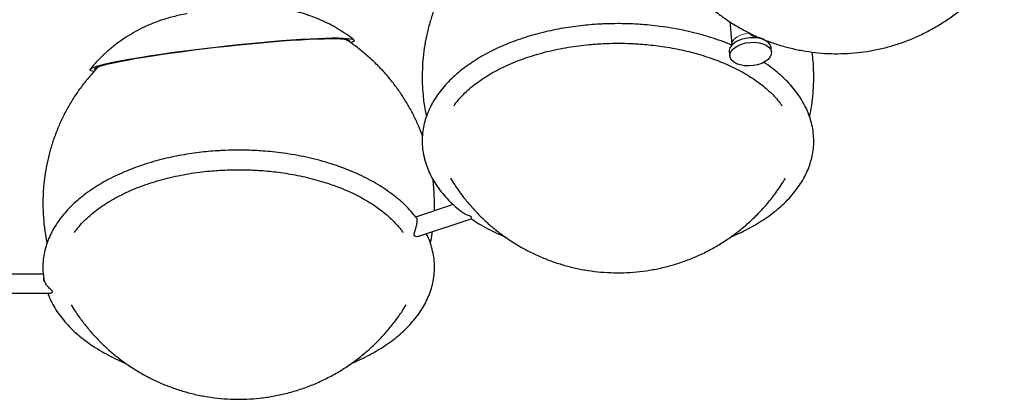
# Model space of a CAD drawing. Header units: millimetres. Extents: x 313 to 1951, y 543 to 2760.
# Tile 44 of 64: x 1589 to 1941, y 1687 to 1823. Entities that reach past the tile are written whole.
import ezdxf

# ---------------------------------------------------------------- set-up
doc = ezdxf.new("R2010")
doc.units = ezdxf.units.MM
doc.header["$LTSCALE"] = 10
doc.linetypes.add('PHANTOM', pattern=[12.7, 6.35, -1.27, 1.27, -1.27, 1.27, -1.27])

msp = doc.modelspace()

# ---------------------------------------------------------------- linework, layer by layer
at = {"color": 7, "linetype": 'Continuous', "lineweight": 25}
for p, q in [((1843.06, 1822), (1843.84, 1813.75)), ((1856.07, 1815.13), (1856.14, 1815.23)), ((1856.48, 1814.95), (1856.46, 1815.13)), ((1842.92, 1811.31), (1843.07, 1809.66)), ((1858.01, 1811.08), (1857.85, 1812.74)), ((1737.41, 1760.85), (1737, 1765.49)), ((1744.24, 1756.59), (1730.68, 1752.07)), ((1732.28, 1745.43), (1750.62, 1751.54)), ((1597.65, 1731.73), (1580.8, 1731.73)), ((1578.49, 1724.93), (1599.95, 1724.93))]:
    msp.add_line(p, q, dxfattribs=at)
at = {"color": 250, "linetype": 'PHANTOM', "lineweight": 18, "flags": 128}
msp.add_lwpolyline([(1843.85, 1813.74), (1843.84, 1813.98), (1844.06, 1814.89), (1844.69, 1815.77), (1845.67, 1816.56), (1846.94, 1817.2), (1848.43, 1817.65), (1850.03, 1817.89)], dxfattribs=at)
at = {"color": 7, "linetype": 'Continuous', "lineweight": 25, "flags": 128}
for points in [[(1615.71, 1804.17), (1615.29, 1804.25), (1614.65, 1804.45), (1614.36, 1804.68), (1614.42, 1804.96), (1614.83, 1805.28), (1615.59, 1805.62), (1616.69, 1806.01), (1618.12, 1806.42), (1619.87, 1806.86), (1621.93, 1807.32), (1624.28, 1807.8), (1626.91, 1808.3), (1629.8, 1808.81), (1632.92, 1809.33), (1636.25, 1809.86), (1639.78, 1810.38), (1643.46, 1810.91), (1647.28, 1811.42), (1651.2, 1811.93), (1655.2, 1812.42), (1659.25, 1812.9), (1663.32, 1813.35), (1667.37, 1813.78), (1671.38, 1814.18), (1675.32, 1814.55), (1679.16, 1814.89), (1682.87, 1815.19), (1686.42, 1815.45), (1689.78, 1815.67), (1692.94, 1815.85), (1695.86, 1815.99), (1698.53, 1816.08), (1700.93, 1816.13), (1703.04, 1816.13), (1704.84, 1816.09), (1706.32, 1816), (1707.47, 1815.87), (1708.28, 1815.7), (1708.74, 1815.48), (1708.86, 1815.22), (1708.62, 1814.93), (1708.04, 1814.59), (1707.68, 1814.44)], [(1616.19, 1804.75), (1616.17, 1804.77), (1616.08, 1805.02), (1616.34, 1805.32), (1616.95, 1805.65), (1617.91, 1806.02), (1619.22, 1806.42), (1620.86, 1806.85), (1622.81, 1807.3), (1625.07, 1807.77), (1627.62, 1808.26), (1630.43, 1808.76), (1633.48, 1809.28), (1636.76, 1809.8), (1640.23, 1810.32), (1643.87, 1810.84), (1647.64, 1811.35), (1651.53, 1811.86), (1655.49, 1812.34), (1659.5, 1812.81), (1663.53, 1813.26), (1667.55, 1813.68), (1671.51, 1814.08), (1675.4, 1814.44), (1679.18, 1814.77), (1682.83, 1815.06), (1686.31, 1815.31), (1689.59, 1815.52), (1692.65, 1815.68), (1695.48, 1815.81), (1698.03, 1815.88), (1700.31, 1815.91), (1702.27, 1815.9), (1703.93, 1815.84), (1705.25, 1815.73), (1706.22, 1815.58), (1706.85, 1815.39), (1707.13, 1815.15), (1707.06, 1814.88)], [(1857.85, 1812.74), (1857.84, 1812.81), (1857.55, 1813.69), (1856.93, 1814.48), (1856, 1815.17), (1854.8, 1815.7), (1853.4, 1816.06), (1851.86, 1816.24), (1850.25, 1816.22), (1848.65, 1816), (1847.13, 1815.59), (1845.76, 1815.02), (1844.6, 1814.31), (1843.72, 1813.49), (1843.14, 1812.61), (1842.91, 1811.69), (1842.92, 1811.31)], [(1846.8, 1806.49), (1845.49, 1806.95), (1844.42, 1807.56), (1843.64, 1808.3), (1843.18, 1809.14), (1843.07, 1810.04), (1843.3, 1810.95), (1843.87, 1811.84), (1844.76, 1812.66), (1845.91, 1813.37), (1847.28, 1813.94), (1848.81, 1814.35), (1850.41, 1814.56), (1852.02, 1814.59), (1853.56, 1814.41), (1854.96, 1814.05), (1856.15, 1813.51), (1857.08, 1812.83), (1857.71, 1812.04), (1858, 1811.16), (1857.94, 1810.25), (1857.53, 1809.34), (1856.8, 1808.49), (1855.77, 1807.72), (1854.5, 1807.07), (1853.05, 1806.58), (1851.48, 1806.27), (1849.86, 1806.15), (1848.27, 1806.22), (1846.8, 1806.49)]]:
    msp.add_lwpolyline(points, dxfattribs=at)
at = {"color": 7, "linetype": 'Continuous', "lineweight": 25}
for points, knots in [([(1821.53, 1844.3), (1821.66, 1844.07), (1822.37, 1842.85), (1823.85, 1840.65), (1826.01, 1837.67), (1828.48, 1834.65), (1831.22, 1831.67), (1834.23, 1828.75), (1837.48, 1825.96), (1840.96, 1823.33), (1844.66, 1820.89), (1848.55, 1818.66), (1852.62, 1816.66), (1856.83, 1814.92), (1861.17, 1813.45), (1865.63, 1812.27), (1870.16, 1811.37), (1874.77, 1810.78), (1879.41, 1810.49), (1884.07, 1810.52), (1888.73, 1810.85), (1893.36, 1811.49), (1897.95, 1812.44), (1902.47, 1813.7), (1906.9, 1815.26), (1911.22, 1817.12), (1915.41, 1819.27), (1919.45, 1821.69), (1923.33, 1824.39), (1927.02, 1827.34), (1930.5, 1830.54), (1933.77, 1833.97), (1936.8, 1837.63), (1939.31, 1841.05), (1940.68, 1843.32), (1941.24, 1844.23)], [0, 0, 0, 0, 0.005618, 0.0295, 0.05533, 0.082517, 0.110801, 0.139961, 0.169822, 0.200242, 0.231109, 0.262331, 0.293836, 0.325567, 0.357481, 0.389541, 0.421722, 0.454001, 0.486363, 0.518795, 0.551287, 0.583831, 0.616422, 0.649055, 0.681728, 0.714439, 0.747188, 0.779975, 0.812802, 0.845672, 0.87859, 0.911562, 0.944596, 0.977705, 1, 1, 1, 1]), ([(1743.22, 1838.39), (1742.99, 1838.04), (1741.98, 1836.43), (1740.42, 1833.43), (1738.56, 1829.41), (1736.97, 1825.27), (1735.65, 1821.05), (1734.6, 1816.77), (1733.83, 1812.46), (1733.33, 1808.15), (1733.1, 1803.89), (1733.13, 1799.76), (1733.36, 1796.15), (1733.72, 1792.99), (1734.1, 1790.4), (1734.45, 1788.74), (1734.61, 1788)], [0, 0, 0, 0, 0.023891, 0.108694, 0.193408, 0.277999, 0.362417, 0.446579, 0.530343, 0.613444, 0.695324, 0.77457, 0.849746, 0.902675, 0.956752, 1, 1, 1, 1]), ([(1708.7, 1815.5), (1708.58, 1815.59), (1707.54, 1816.46), (1705.43, 1817.91), (1702.4, 1819.81), (1699.3, 1821.47), (1696.18, 1822.9), (1693.05, 1824.1), (1689.94, 1825.09), (1686.9, 1825.87), (1683.97, 1826.45), (1681.21, 1826.85), (1678.67, 1827.1), (1676.33, 1827.24), (1674.12, 1827.28), (1672.24, 1827.27), (1671.07, 1827.23), (1670.62, 1827.21)], [0, 0, 0, 0, 0.0107639, 0.0986376, 0.1850689, 0.2699281, 0.3530518, 0.4342262, 0.513156, 0.5894002, 0.6622556, 0.7306586, 0.7935486, 0.8511752, 0.9062478, 0.9635032, 1, 1, 1, 1]), ([(1649.11, 1824.82), (1649.02, 1824.81), (1648.09, 1824.64), (1646.45, 1824.29), (1644.08, 1823.74), (1641.67, 1823.07), (1639.02, 1822.21), (1636.15, 1821.12), (1633.11, 1819.75), (1630, 1818.13), (1626.89, 1816.24), (1623.85, 1814.09), (1620.91, 1811.71), (1618.12, 1809.1), (1615.98, 1806.86), (1614.86, 1805.45), (1614.53, 1805.04)], [0, 0, 0, 0, 0.007429, 0.075405, 0.134711, 0.196531, 0.264279, 0.339975, 0.421576, 0.506908, 0.594973, 0.685051, 0.776555, 0.86906, 0.962281, 1, 1, 1, 1]), ([(1803.12, 1821.26), (1801.51, 1821.24), (1799.25, 1821.22), (1795.92, 1821.05), (1793.09, 1820.85), (1789.74, 1820.51), (1786.26, 1820.06), (1782.67, 1819.48), (1779.03, 1818.76), (1775.37, 1817.9), (1771.75, 1816.9), (1768.18, 1815.77), (1764.69, 1814.5), (1761.31, 1813.1), (1758.05, 1811.57), (1754.93, 1809.91), (1751.97, 1808.14), (1749.17, 1806.25), (1746.56, 1804.25), (1744.15, 1802.14), (1741.94, 1799.93), (1739.95, 1797.63), (1738.19, 1795.24), (1736.67, 1792.76), (1735.41, 1790.21), (1734.4, 1787.58), (1733.67, 1784.89), (1733.22, 1782.13), (1733.07, 1779.33), (1733.23, 1776.48), (1733.72, 1773.59), (1734.53, 1770.77), (1735.61, 1768.07), (1736.94, 1765.5), (1738.54, 1762.98), (1740.41, 1760.54), (1742.53, 1758.18), (1744.86, 1755.93), (1746.6, 1754.52), (1747.45, 1753.83)], [0, 0, 0, 0, 0.031615, 0.044368, 0.065524, 0.087444, 0.110912, 0.135352, 0.160532, 0.186266, 0.212425, 0.238916, 0.265667, 0.292627, 0.319758, 0.347029, 0.37442, 0.401915, 0.429498, 0.457158, 0.484888, 0.512681, 0.540539, 0.568465, 0.596477, 0.624608, 0.652913, 0.681473, 0.710392, 0.739791, 0.769786, 0.800479, 0.828672, 0.857046, 0.885589, 0.914277, 0.943073, 0.971941, 1, 1, 1, 1]), ([(1843.82, 1813.53), (1843.46, 1813.69), (1841.92, 1814.36), (1839.05, 1815.42), (1835.24, 1816.68), (1831.31, 1817.79), (1827.3, 1818.74), (1823.26, 1819.54), (1819.24, 1820.17), (1815.41, 1820.64), (1812.06, 1820.93), (1809.03, 1821.12), (1806.16, 1821.24), (1804.15, 1821.25), (1803.12, 1821.26)], [0, 0, 0, 0, 0.031173, 0.132157, 0.232797, 0.332971, 0.432467, 0.53087, 0.627266, 0.719185, 0.80105, 0.861359, 0.929158, 1, 1, 1, 1]), ([(1850.03, 1817.89), (1850.25, 1817.65), (1850.76, 1817.09), (1851.85, 1816.67), (1852.96, 1816.34), (1853.9, 1816.09), (1854.62, 1815.91), (1855.09, 1815.8), (1855.24, 1815.86), (1855.31, 1815.89)], [0, 0, 0, 0, 0.1564441, 0.3612604, 0.5030941, 0.6342672, 0.7627289, 0.8899903, 1, 1, 1, 1]), ([(1733.22, 1781.17), (1732.76, 1782.38), (1731.81, 1784.84), (1730.1, 1788.47), (1728.15, 1792.09), (1725.95, 1795.65), (1723.51, 1799.12), (1720.82, 1802.48), (1717.9, 1805.69), (1714.76, 1808.75), (1711.4, 1811.62), (1708.4, 1813.92), (1706.46, 1815.17), (1705.76, 1815.62)], [0, 0, 0, 0, 0.086386, 0.176355, 0.268216, 0.361645, 0.4564, 0.552293, 0.649179, 0.746942, 0.845489, 0.944747, 1, 1, 1, 1]), ([(1744.43, 1791.85), (1744.56, 1792.04), (1745.15, 1792.93), (1746.46, 1794.49), (1748.36, 1796.49), (1750.51, 1798.43), (1752.89, 1800.3), (1755.48, 1802.08), (1758.28, 1803.77), (1761.28, 1805.36), (1764.46, 1806.83), (1767.8, 1808.19), (1771.3, 1809.43), (1774.92, 1810.53), (1778.64, 1811.5), (1782.44, 1812.32), (1786.25, 1812.99), (1789.96, 1813.5), (1793.32, 1813.84), (1796.28, 1814.06), (1799.47, 1814.22), (1801.73, 1814.24), (1803.12, 1814.26)], [0, 0, 0, 0, 0.015208, 0.070309, 0.125132, 0.179784, 0.234339, 0.288847, 0.343324, 0.397787, 0.452237, 0.506656, 0.561011, 0.615245, 0.669257, 0.722868, 0.775716, 0.826928, 0.873676, 0.91055, 0.945051, 1, 1, 1, 1]), ([(1803.12, 1814.26), (1804.65, 1814.24), (1806.8, 1814.22), (1809.97, 1814.06), (1812.65, 1813.86), (1815.82, 1813.55), (1819.12, 1813.11), (1822.51, 1812.55), (1825.95, 1811.87), (1829.37, 1811.05), (1832.76, 1810.11), (1836.08, 1809.04), (1839.3, 1807.86), (1842.4, 1806.56), (1845.37, 1805.15), (1848.18, 1803.64), (1850.82, 1802.03), (1853.29, 1800.34), (1855.56, 1798.57), (1857.63, 1796.73), (1859.48, 1794.83), (1860.88, 1793.19), (1861.57, 1792.19), (1861.81, 1791.85)], [0, 0, 0, 0, 0.060538, 0.084961, 0.125464, 0.167414, 0.212302, 0.25901, 0.307084, 0.356158, 0.405972, 0.456336, 0.507106, 0.558176, 0.609469, 0.660933, 0.712536, 0.76427, 0.816151, 0.86821, 0.920518, 0.973187, 1, 1, 1, 1]), ([(1871.65, 1788), (1871.91, 1789.34), (1872.44, 1792.1), (1872.91, 1796.32), (1873.15, 1800.57), (1873.11, 1804.7), (1872.9, 1808.2), (1872.65, 1810.31), (1872.55, 1811.12)], [0, 0, 0, 0, 0.1757996, 0.3629483, 0.5473465, 0.7258134, 0.8951145, 1, 1, 1, 1]), ([(1843.44, 1745.06), (1843.93, 1745.25), (1845.56, 1745.92), (1848.19, 1747.18), (1851.32, 1748.83), (1854.28, 1750.6), (1857.07, 1752.49), (1859.68, 1754.49), (1862.1, 1756.6), (1864.31, 1758.8), (1866.29, 1761.11), (1868.05, 1763.5), (1869.57, 1765.98), (1870.84, 1768.53), (1871.84, 1771.16), (1872.58, 1773.85), (1873.02, 1776.6), (1873.17, 1779.41), (1873.01, 1782.26), (1872.52, 1785.15), (1871.72, 1787.96), (1870.63, 1790.67), (1869.3, 1793.24), (1867.7, 1795.76), (1865.83, 1798.2), (1863.71, 1800.56), (1861.35, 1802.83), (1858.74, 1804.99), (1856.68, 1806.54), (1855.43, 1807.33), (1855.19, 1807.49)], [0, 0, 0, 0, 0.0153812, 0.0512893, 0.0873842, 0.1236372, 0.1600268, 0.1965338, 0.2331429, 0.2698437, 0.3066296, 0.3434992, 0.3804601, 0.4175347, 0.4547672, 0.4922304, 0.5300302, 0.5683046, 0.6072161, 0.6469144, 0.6875376, 0.7248522, 0.7624055, 0.8001839, 0.8381528, 0.8762655, 0.9144727, 0.9527296, 0.9909987, 1, 1, 1, 1]), ([(1617.27, 1805.75), (1616.41, 1804.85), (1614.54, 1802.88), (1611.9, 1799.61), (1609.31, 1796.01), (1606.97, 1792.26), (1604.87, 1788.37), (1603.03, 1784.38), (1601.44, 1780.29), (1600.13, 1776.15), (1599.09, 1772), (1598.33, 1767.93), (1597.85, 1764.21), (1597.61, 1760.96), (1597.47, 1757.38), (1597.56, 1754.84), (1597.62, 1753.22)], [0, 0, 0, 0, 0.06461, 0.141453, 0.218209, 0.294849, 0.371331, 0.44759, 0.523517, 0.598912, 0.673375, 0.745963, 0.813795, 0.86841, 0.915452, 1, 1, 1, 1]), ([(1667.51, 1776.06), (1665.9, 1776.04), (1663.64, 1776.02), (1660.31, 1775.85), (1657.48, 1775.65), (1654.14, 1775.32), (1650.66, 1774.87), (1647.06, 1774.28), (1643.42, 1773.56), (1639.77, 1772.7), (1636.14, 1771.7), (1632.57, 1770.57), (1629.09, 1769.3), (1625.7, 1767.9), (1622.44, 1766.37), (1619.32, 1764.71), (1616.36, 1762.94), (1613.56, 1761.05), (1610.95, 1759.05), (1608.54, 1756.94), (1606.33, 1754.74), (1604.34, 1752.43), (1602.58, 1750.04), (1601.07, 1747.56), (1599.8, 1745.01), (1598.79, 1742.38), (1598.06, 1739.69), (1597.61, 1736.94), (1597.47, 1734.13), (1597.58, 1731.61), (1597.88, 1730.04), (1597.99, 1729.42)], [0, 0, 0, 0, 0.041632, 0.058426, 0.086285, 0.115151, 0.146055, 0.178239, 0.211396, 0.245285, 0.279733, 0.314616, 0.349844, 0.385346, 0.421073, 0.456986, 0.493056, 0.529262, 0.565585, 0.602009, 0.638525, 0.675125, 0.711809, 0.748583, 0.785471, 0.822515, 0.85979, 0.897399, 0.93548, 0.974195, 1, 1, 1, 1]), ([(1731.04, 1751.87), (1730.76, 1752.24), (1729.87, 1753.44), (1728.1, 1755.36), (1725.74, 1757.63), (1723.14, 1759.8), (1720.33, 1761.85), (1717.3, 1763.79), (1714.09, 1765.6), (1710.7, 1767.28), (1707.15, 1768.82), (1703.45, 1770.23), (1699.63, 1771.48), (1695.7, 1772.59), (1691.69, 1773.55), (1687.65, 1774.34), (1683.64, 1774.98), (1679.8, 1775.44), (1676.45, 1775.74), (1673.42, 1775.92), (1670.55, 1776.04), (1668.54, 1776.05), (1667.51, 1776.06)], [0, 0, 0, 0, 0.025272, 0.080747, 0.13636, 0.192044, 0.247747, 0.303424, 0.359031, 0.414546, 0.469943, 0.525192, 0.580254, 0.63506, 0.689496, 0.743333, 0.796073, 0.846363, 0.891152, 0.924148, 0.961241, 1, 1, 1, 1]), ([(1608.82, 1746.65), (1608.95, 1746.84), (1609.54, 1747.73), (1610.86, 1749.29), (1612.75, 1751.29), (1614.91, 1753.23), (1617.28, 1755.1), (1619.88, 1756.88), (1622.68, 1758.57), (1625.67, 1760.16), (1628.85, 1761.64), (1632.2, 1763), (1635.69, 1764.23), (1639.31, 1765.33), (1643.03, 1766.3), (1646.83, 1767.12), (1650.64, 1767.79), (1654.35, 1768.3), (1657.71, 1768.64), (1660.67, 1768.86), (1663.86, 1769.02), (1666.12, 1769.05), (1667.51, 1769.06)], [0, 0, 0, 0, 0.015208, 0.070309, 0.125132, 0.179784, 0.234339, 0.288847, 0.343324, 0.397787, 0.452237, 0.506656, 0.561011, 0.615245, 0.669257, 0.722868, 0.775716, 0.826928, 0.873676, 0.91055, 0.945051, 1, 1, 1, 1]), ([(1667.51, 1769.06), (1669.05, 1769.04), (1671.2, 1769.02), (1674.36, 1768.86), (1677.04, 1768.67), (1680.22, 1768.35), (1683.51, 1767.92), (1686.91, 1767.36), (1690.34, 1766.67), (1693.77, 1765.86), (1697.15, 1764.91), (1700.47, 1763.85), (1703.69, 1762.66), (1706.8, 1761.36), (1709.76, 1759.95), (1712.57, 1758.44), (1715.22, 1756.84), (1717.68, 1755.15), (1719.95, 1753.38), (1722.02, 1751.53), (1723.87, 1749.63), (1725.27, 1748), (1725.97, 1746.99), (1726.2, 1746.65)], [0, 0, 0, 0, 0.060538, 0.084961, 0.125464, 0.167414, 0.212302, 0.25901, 0.307084, 0.356158, 0.405972, 0.456336, 0.507106, 0.558176, 0.609469, 0.660933, 0.712536, 0.76427, 0.816151, 0.86821, 0.920518, 0.973187, 1, 1, 1, 1]), ([(1743.26, 1765.99), (1743.74, 1765.2), (1744.93, 1763.24), (1747.07, 1760.25), (1749.65, 1756.99), (1752.48, 1753.84), (1755.54, 1750.83), (1758.82, 1747.97), (1762.32, 1745.3), (1766, 1742.83), (1769.87, 1740.58), (1773.9, 1738.57), (1778.08, 1736.81), (1782.39, 1735.32), (1786.8, 1734.11), (1791.31, 1733.18), (1795.88, 1732.56), (1800.51, 1732.23), (1805.16, 1732.21), (1809.81, 1732.5), (1814.45, 1733.1), (1819.05, 1734.02), (1823.6, 1735.24), (1828.06, 1736.77), (1832.43, 1738.6), (1836.67, 1740.74), (1840.78, 1743.16), (1844.72, 1745.87), (1848.49, 1748.85), (1852.05, 1752.1), (1855.41, 1755.6), (1858.52, 1759.36), (1861.05, 1762.82), (1862.43, 1765.09), (1862.96, 1765.96)], [0, 0, 0, 0, 0.019451, 0.047788, 0.076748, 0.106226, 0.136143, 0.166434, 0.197047, 0.227941, 0.259079, 0.290432, 0.321975, 0.353688, 0.385552, 0.417554, 0.449681, 0.481923, 0.514274, 0.546726, 0.579276, 0.611922, 0.644663, 0.677501, 0.710437, 0.743479, 0.776632, 0.809906, 0.843316, 0.876878, 0.910614, 0.944553, 0.978731, 1, 1, 1, 1]), ([(1737.45, 1754.32), (1737.47, 1754.87), (1737.56, 1757.05), (1737.48, 1759.22), (1737.41, 1760.85)], [0, 0, 0, 0, 0.25294, 1, 1, 1, 1]), ([(1597.62, 1753.22), (1597.73, 1751.63), (1597.9, 1749.4), (1598.36, 1746.11), (1598.67, 1744.2), (1598.95, 1742.96), (1598.99, 1742.78)], [0, 0, 0, 0, 0.452546, 0.637876, 0.945524, 1, 1, 1, 1]), ([(1750.62, 1751.54), (1750.62, 1751.54), (1750.67, 1751.49), (1750.74, 1751.69), (1750.77, 1751.95), (1750.71, 1752.15), (1750.55, 1752.32), (1750.22, 1752.5), (1749.29, 1752.84), (1748.21, 1753.24), (1747.55, 1753.78), (1747.4, 1753.91)], [0, 0, 0, 0, 0.000282, 0.206793, 0.300578, 0.371419, 0.418755, 0.466087, 0.581261, 0.899395, 1, 1, 1, 1]), ([(1730.68, 1752.06), (1730.69, 1752.06), (1730.79, 1752.17), (1730.98, 1752.04), (1731.16, 1751.7), (1731.21, 1751.26), (1731.22, 1750.75), (1731.18, 1750.13), (1731.02, 1749.12), (1730.72, 1747.82), (1730.37, 1746.77), (1730.17, 1746.05), (1730.13, 1745.72), (1730.23, 1745.51), (1730.46, 1745.35), (1731.03, 1745.23), (1731.71, 1745.22), (1732.13, 1745.42), (1732.24, 1745.48)], [0, 0, 0, 0, 0.003761, 0.108602, 0.188976, 0.255739, 0.27347, 0.345867, 0.417887, 0.522363, 0.673938, 0.727919, 0.768221, 0.792812, 0.817469, 0.860089, 0.961703, 1, 1, 1, 1]), ([(1750.61, 1751.54), (1751.51, 1750.94), (1753.41, 1749.69), (1756.55, 1747.95), (1759.67, 1746.38), (1761.79, 1745.48), (1762.72, 1745.08)], [0, 0, 0, 0, 0.24813, 0.519508, 0.79043, 1, 1, 1, 1]), ([(1707.82, 1699.85), (1708.31, 1700.05), (1709.95, 1700.72), (1712.58, 1701.98), (1715.71, 1703.63), (1718.67, 1705.4), (1721.47, 1707.29), (1724.08, 1709.29), (1726.49, 1711.4), (1728.7, 1713.61), (1730.69, 1715.91), (1732.45, 1718.3), (1733.96, 1720.78), (1735.23, 1723.33), (1736.24, 1725.96), (1736.97, 1728.65), (1737.42, 1731.41), (1737.57, 1734.21), (1737.4, 1737.07), (1736.92, 1739.96), (1736.1, 1742.76), (1735.31, 1744.86), (1734.73, 1745.95), (1734.6, 1746.2)], [0, 0, 0, 0, 0.021219, 0.070007, 0.119047, 0.168303, 0.217744, 0.267345, 0.317084, 0.366948, 0.416928, 0.467021, 0.517239, 0.567611, 0.618197, 0.669097, 0.720454, 0.772456, 0.825324, 0.879261, 0.934454, 0.985152, 1, 1, 1, 1]), ([(1736.04, 1742.82), (1736.28, 1743.95), (1736.57, 1745.32), (1736.74, 1746.7), (1736.76, 1746.93)], [0, 0, 0, 0, 0.832928, 1, 1, 1, 1]), ([(1599.96, 1724.96), (1600.14, 1724.97), (1600.43, 1724.98), (1600.78, 1725.18), (1600.95, 1725.36), (1600.97, 1725.55), (1600.83, 1725.81), (1600.2, 1726.37), (1599.26, 1727.24), (1598.42, 1728.4), (1597.99, 1729.33), (1597.85, 1729.95), (1597.84, 1730.24), (1597.84, 1730.3)], [0, 0, 0, 0, 0.117385, 0.185111, 0.236267, 0.27045, 0.304629, 0.3878, 0.617535, 0.766207, 0.880182, 0.974857, 1, 1, 1, 1]), ([(1599.23, 1724.93), (1599.49, 1724.25), (1600.08, 1722.68), (1601.34, 1720.3), (1602.94, 1717.78), (1604.8, 1715.34), (1606.92, 1712.98), (1609.29, 1710.71), (1611.89, 1708.55), (1614.7, 1706.49), (1617.72, 1704.55), (1620.94, 1702.75), (1624.05, 1701.19), (1626.16, 1700.29), (1627.07, 1699.9)], [0, 0, 0, 0, 0.066322, 0.151875, 0.237941, 0.324441, 0.411268, 0.498311, 0.585467, 0.67265, 0.759794, 0.84683, 0.93372, 1, 1, 1, 1]), ([(1607.66, 1720.79), (1608.14, 1720.01), (1609.34, 1718.01), (1611.53, 1714.95), (1614.21, 1711.59), (1617.13, 1708.38), (1620.27, 1705.32), (1623.62, 1702.44), (1627.18, 1699.77), (1630.92, 1697.3), (1634.84, 1695.07), (1638.91, 1693.09), (1643.13, 1691.37), (1647.47, 1689.91), (1651.92, 1688.74), (1656.46, 1687.86), (1661.06, 1687.28), (1665.72, 1687.01), (1670.4, 1687.04), (1675.09, 1687.39), (1679.76, 1688.06), (1684.4, 1689.05), (1688.98, 1690.35), (1693.49, 1691.97), (1697.89, 1693.91), (1702.18, 1696.16), (1706.32, 1698.71), (1710.3, 1701.56), (1713.97, 1704.6), (1717.31, 1707.77), (1720.33, 1711.02), (1723.13, 1714.46), (1725.49, 1717.71), (1726.81, 1719.87), (1727.36, 1720.78)], [0, 0, 0, 0, 0.019038, 0.048604, 0.078525, 0.108756, 0.139261, 0.17001, 0.200982, 0.232155, 0.263517, 0.295053, 0.326753, 0.358609, 0.390615, 0.422766, 0.455059, 0.48749, 0.52006, 0.55277, 0.585621, 0.618617, 0.651764, 0.685068, 0.71854, 0.752192, 0.78604, 0.820103, 0.854409, 0.885327, 0.916225, 0.947096, 0.977932, 1, 1, 1, 1])]:
    msp.add_open_spline(points, degree=3, knots=knots, dxfattribs=at)

doc.saveas('drawing.dxf')
